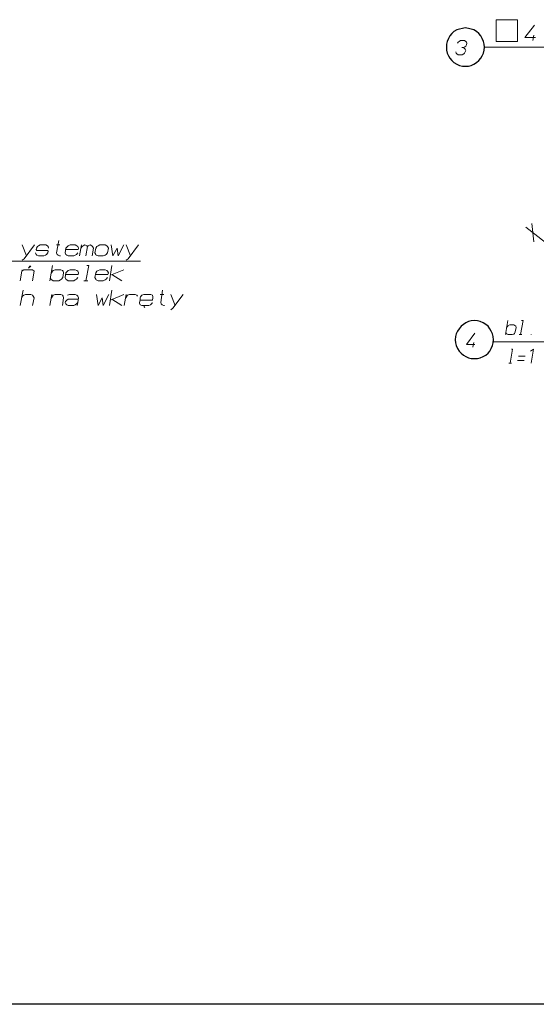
# Model space of a CAD drawing. Header units: millimetres. Extents: x 5545 to 136428, y -146986 to -36607.
# Tile 74 of 105: x 46719 to 47063, y -56724 to -56069. Entities that reach past the tile are written whole.
import ezdxf

# ---------------------------------------------------------------- set-up
doc = ezdxf.new("R2010")
doc.units = ezdxf.units.MM
doc.header["$LTSCALE"] = 8
doc.layers.add('1', color=7, linetype='Continuous')
doc.layers.add('Arc_opisy', color=18, linetype='Continuous')

msp = doc.modelspace()

# ---------------------------------------------------------------- linework, layer by layer
at = {"layer": '1', "color": 7, "lineweight": 18}
for points in [[(47035.765, -56068.675), (47050.171, -56068.675)], [(47035.765, -56083.081), (47035.765, -56068.675)], [(47050.171, -56068.675), (47050.171, -56083.081)], [(47054.886, -56080.462), (47061.434, -56072.342)], [(47061.958, -56080.462), (47054.886, -56080.462)], [(47060.387, -56082.558), (47060.911, -56078.89)], [(47050.171, -56083.081), (47035.765, -56083.081)], [(46743.036, -56223.806), (46744.607, -56215.686)], [(46720.247, -56218.568), (46723.128, -56225.902)], [(46721.557, -56227.736), (46728.367, -56218.568)], [(46729.415, -56224.854), (46729.153, -56223.806)], [(46729.677, -56220.663), (46729.415, -56221.711)], [(46729.415, -56221.711), (46729.939, -56222.235)], [(46730.463, -56219.615), (46729.677, -56220.663)], [(46729.939, -56222.235), (46737.011, -56222.235)], [(46730.987, -56219.092), (46730.463, -56219.615)], [(46732.296, -56218.568), (46730.987, -56219.092)], [(46735.963, -56218.568), (46732.296, -56218.568)], [(46737.011, -56219.092), (46735.963, -56218.568)], [(46737.273, -56223.806), (46736.487, -56224.854)], [(46737.535, -56219.615), (46737.011, -56219.092)], [(46737.011, -56222.235), (46737.535, -56222.759)], [(46737.535, -56222.759), (46737.273, -56223.806)], [(46737.797, -56220.663), (46737.535, -56219.615)], [(46743.036, -56218.568), (46745.393, -56218.568)], [(46743.56, -56224.854), (46743.036, -56223.806)], [(46749.322, -56220.663), (46748.798, -56223.806)], [(46748.798, -56223.806), (46749.322, -56224.854)], [(46750.37, -56219.615), (46749.322, -56220.663)], [(46749.322, -56221.711), (46757.442, -56221.711)], [(46750.894, -56219.092), (46750.37, -56219.615)], [(46752.204, -56218.568), (46750.894, -56219.092)], [(46755.609, -56218.568), (46752.204, -56218.568)], [(46756.656, -56219.092), (46755.609, -56218.568)], [(46756.395, -56224.854), (46757.18, -56223.806)], [(46757.18, -56219.615), (46756.656, -56219.092)], [(46757.704, -56220.663), (46757.18, -56219.615)], [(46757.442, -56221.711), (46757.704, -56220.663)], [(46758.49, -56225.902), (46759.8, -56218.568)], [(46759.276, -56220.663), (46760.062, -56219.615)], [(46760.062, -56219.615), (46760.847, -56219.092)], [(46760.847, -56219.092), (46761.895, -56218.568)], [(46761.895, -56218.568), (46763.205, -56219.092)], [(46762.681, -56225.902), (46763.729, -56219.615)], [(46763.205, -56219.092), (46763.729, -56219.615)], [(46763.729, -56219.615), (46764.253, -56219.092)], [(46764.253, -56219.092), (46765.562, -56218.568)], [(46765.562, -56218.568), (46766.61, -56219.092)], [(46766.61, -56219.092), (46767.134, -56219.615)], [(46767.658, -56220.663), (46766.872, -56225.902)], [(46767.134, -56219.615), (46767.658, -56220.663)], [(46769.229, -56220.663), (46768.706, -56223.806)], [(46768.706, -56223.806), (46769.229, -56224.854)], [(46770.015, -56219.615), (46769.229, -56220.663)], [(46770.801, -56219.092), (46770.015, -56219.615)], [(46771.849, -56218.568), (46770.801, -56219.092)], [(46775.516, -56218.568), (46771.849, -56218.568)], [(46776.564, -56219.092), (46775.516, -56218.568)], [(46776.04, -56224.854), (46777.088, -56223.806)], [(46777.088, -56219.615), (46776.564, -56219.092)], [(46777.611, -56220.663), (46777.088, -56219.615)], [(46777.088, -56223.806), (46777.611, -56220.663)], [(46779.445, -56218.568), (46780.493, -56225.902)], [(46780.493, -56225.902), (46783.374, -56220.663)], [(46783.374, -56220.663), (46784.16, -56225.902)], [(46784.16, -56225.902), (46787.827, -56218.568)], [(46789.399, -56218.568), (46792.28, -56225.902)], [(46790.708, -56227.736), (46797.781, -56218.568)], [(46720.247, -56228.783), (46721.557, -56227.736)], [(46729.939, -56225.378), (46729.415, -56224.854)], [(46730.987, -56225.902), (46729.939, -56225.378)], [(46734.654, -56225.902), (46730.987, -56225.902)], [(46735.701, -56225.378), (46734.654, -56225.902)], [(46736.487, -56224.854), (46735.701, -56225.378)], [(46744.083, -56225.378), (46743.56, -56224.854)], [(46745.131, -56225.902), (46744.083, -56225.378)], [(46745.655, -56225.902), (46745.131, -56225.902)], [(46749.322, -56224.854), (46749.846, -56225.378)], [(46749.846, -56225.378), (46750.894, -56225.902)], [(46750.894, -56225.902), (46754.561, -56225.902)], [(46754.561, -56225.902), (46755.609, -56225.378)], [(46755.609, -56225.378), (46756.395, -56224.854)], [(46769.229, -56224.854), (46769.491, -56225.378)], [(46769.491, -56225.378), (46770.801, -56225.902)], [(46770.801, -56225.902), (46774.206, -56225.902)], [(46774.206, -56225.902), (46775.516, -56225.378)], [(46775.516, -56225.378), (46776.04, -56224.854)], [(46789.399, -56228.783), (46790.708, -56227.736)], [(46718.937, -56242.404), (46719.985, -56236.118)], [(46719.985, -56236.118), (46720.247, -56235.07)], [(46719.985, -56236.118), (46721.295, -56235.07)], [(46721.295, -56235.07), (46727.058, -56235.07)], [(46724.438, -56234.022), (46726.01, -56232.712)], [(46725.224, -56232.712), (46724.438, -56234.022)], [(46726.01, -56232.712), (46725.224, -56232.712)], [(46727.058, -56235.07), (46728.105, -56236.118)], [(46728.105, -56236.118), (46727.058, -56242.404)], [(46738.583, -56242.404), (46740.416, -56232.188)], [(46739.631, -56237.165), (46740.416, -56236.118)], [(46740.416, -56236.118), (46740.94, -56235.594)], [(46740.94, -56235.594), (46742.25, -56235.07)], [(46742.25, -56235.07), (46745.917, -56235.07)], [(46745.917, -56235.07), (46746.965, -56235.594)], [(46746.965, -56235.594), (46747.489, -56236.118)], [(46747.751, -56237.165), (46747.227, -56240.309)], [(46747.489, -56236.118), (46747.751, -56237.165)], [(46749.322, -56237.165), (46748.798, -56240.309)], [(46750.37, -56236.118), (46749.322, -56237.165)], [(46750.894, -56235.594), (46750.37, -56236.118)], [(46752.204, -56235.07), (46750.894, -56235.594)], [(46755.609, -56235.07), (46752.204, -56235.07)], [(46756.656, -56235.594), (46755.609, -56235.07)], [(46757.18, -56236.118), (46756.656, -56235.594)], [(46757.704, -56237.165), (46757.18, -56236.118)], [(46757.442, -56238.213), (46757.704, -56237.165)], [(46762.681, -56242.404), (46764.515, -56232.188)], [(46764.515, -56232.188), (46763.205, -56232.188)], [(46769.229, -56237.165), (46768.706, -56240.309)], [(46770.015, -56236.118), (46769.229, -56237.165)], [(46770.801, -56235.594), (46770.015, -56236.118)], [(46771.849, -56235.07), (46770.801, -56235.594)], [(46775.516, -56235.07), (46771.849, -56235.07)], [(46776.564, -56235.594), (46775.516, -56235.07)], [(46777.088, -56236.118), (46776.564, -56235.594)], [(46777.611, -56237.165), (46777.088, -56236.118)], [(46777.35, -56238.213), (46777.611, -56237.165)], [(46778.397, -56242.404), (46779.969, -56232.188)], [(46787.827, -56235.07), (46778.921, -56238.737)], [(46739.369, -56241.356), (46739.107, -56240.309)], [(46739.892, -56241.88), (46739.369, -56241.356)], [(46740.94, -56242.404), (46739.892, -56241.88)], [(46744.607, -56242.404), (46740.94, -56242.404)], [(46745.655, -56241.88), (46744.607, -56242.404)], [(46746.441, -56241.356), (46745.655, -56241.88)], [(46747.227, -56240.309), (46746.441, -56241.356)], [(46748.798, -56240.309), (46749.322, -56241.356)], [(46749.322, -56238.213), (46757.442, -56238.213)], [(46749.322, -56241.356), (46749.846, -56241.88)], [(46749.846, -56241.88), (46750.894, -56242.404)], [(46750.894, -56242.404), (46754.561, -56242.404)], [(46754.561, -56242.404), (46755.609, -56241.88)], [(46755.609, -56241.88), (46756.395, -56241.356)], [(46756.395, -56241.356), (46757.18, -56240.309)], [(46761.371, -56242.404), (46763.991, -56242.404)], [(46768.706, -56240.309), (46769.229, -56241.356)], [(46768.968, -56238.213), (46777.35, -56238.213)], [(46769.229, -56241.356), (46769.491, -56241.88)], [(46769.491, -56241.88), (46770.801, -56242.404)], [(46770.801, -56242.404), (46774.206, -56242.404)], [(46774.206, -56242.404), (46775.516, -56241.88)], [(46775.516, -56241.88), (46776.04, -56241.356)], [(46776.04, -56241.356), (46777.088, -56240.309)], [(46779.969, -56238.213), (46786.517, -56242.404)], [(46718.937, -56258.906), (46720.771, -56248.691)], [(46778.397, -56258.906), (46779.969, -56248.691)], [(46812.449, -56256.811), (46813.759, -56248.691)], [(46719.723, -56253.667), (46720.509, -56252.62)], [(46720.509, -56252.62), (46721.295, -56252.096)], [(46721.295, -56252.096), (46722.343, -56251.572)], [(46722.343, -56251.572), (46726.01, -56251.572)], [(46726.01, -56251.572), (46727.058, -56252.096)], [(46727.058, -56252.096), (46727.581, -56252.62)], [(46728.105, -56253.667), (46727.058, -56258.906)], [(46727.581, -56252.62), (46728.105, -56253.667)], [(46738.583, -56258.906), (46739.892, -56251.572)], [(46739.631, -56253.667), (46740.416, -56252.62)], [(46740.416, -56252.62), (46740.94, -56252.096)], [(46740.94, -56252.096), (46742.25, -56251.572)], [(46742.25, -56251.572), (46745.917, -56251.572)], [(46745.917, -56251.572), (46746.965, -56252.096)], [(46746.965, -56252.096), (46747.489, -56252.62)], [(46747.751, -56253.667), (46746.965, -56258.906)], [(46747.489, -56252.62), (46747.751, -56253.667)], [(46749.06, -56256.287), (46748.798, -56256.811)], [(46748.798, -56256.811), (46749.322, -56257.858)], [(46749.846, -56255.239), (46749.06, -56256.287)], [(46750.894, -56254.715), (46749.846, -56255.239)], [(46751.68, -56251.572), (46750.37, -56252.096)], [(46757.442, -56254.715), (46750.894, -56254.715)], [(46755.609, -56251.572), (46751.68, -56251.572)], [(46756.656, -56252.096), (46755.609, -56251.572)], [(46756.395, -56257.858), (46757.18, -56256.811)], [(46757.18, -56252.62), (46756.656, -56252.096)], [(46756.918, -56258.906), (46757.18, -56256.811)], [(46757.704, -56253.667), (46757.18, -56252.62)], [(46757.18, -56256.811), (46757.704, -56253.667)], [(46769.753, -56251.572), (46770.801, -56258.906)], [(46770.801, -56258.906), (46773.42, -56253.667)], [(46773.42, -56253.667), (46774.206, -56258.906)], [(46774.206, -56258.906), (46777.873, -56251.572)], [(46787.827, -56251.572), (46778.921, -56255.239)], [(46779.969, -56254.715), (46786.517, -56258.906)], [(46788.089, -56258.906), (46789.399, -56251.572)], [(46789.137, -56253.667), (46789.923, -56252.62)], [(46789.923, -56252.62), (46790.446, -56252.096)], [(46790.446, -56252.096), (46791.756, -56251.572)], [(46791.756, -56251.572), (46795.423, -56251.572)], [(46794.899, -56251.572), (46793.59, -56251.572)], [(46795.423, -56251.572), (46796.471, -56252.096)], [(46796.471, -56252.096), (46796.995, -56252.62)], [(46798.305, -56256.811), (46798.828, -56255.239)], [(46798.305, -56257.334), (46798.305, -56256.811)], [(46798.828, -56258.382), (46798.305, -56257.334)], [(46798.828, -56253.667), (46799.09, -56253.143)], [(46798.828, -56255.239), (46798.828, -56253.667)], [(46806.948, -56255.239), (46798.828, -56255.239)], [(46799.09, -56253.143), (46799.876, -56252.096)], [(46799.876, -56252.096), (46801.186, -56251.572)], [(46801.186, -56251.572), (46801.71, -56251.572)], [(46801.71, -56251.572), (46805.115, -56251.572)], [(46805.115, -56251.572), (46805.901, -56251.572)], [(46806.687, -56257.334), (46805.639, -56258.382)], [(46805.901, -56251.572), (46806.948, -56252.096)], [(46806.687, -56256.811), (46806.687, -56257.334)], [(46806.948, -56252.096), (46807.21, -56253.143)], [(46807.21, -56253.667), (46806.948, -56255.239)], [(46807.21, -56253.143), (46807.21, -56253.667)], [(46812.187, -56251.572), (46814.545, -56251.572)], [(46812.711, -56257.858), (46812.449, -56256.811)], [(46819.26, -56251.572), (46822.141, -56258.906)], [(46820.569, -56260.74), (46827.38, -56251.572)], [(46749.322, -56257.858), (46749.846, -56258.382)], [(46749.846, -56258.382), (46750.894, -56258.906)], [(46750.894, -56258.906), (46754.561, -56258.906)], [(46754.561, -56258.906), (46755.609, -56258.382)], [(46755.609, -56258.382), (46756.395, -56257.858)], [(46799.876, -56258.906), (46798.828, -56258.382)], [(46800.4, -56258.906), (46799.876, -56258.906)], [(46804.067, -56258.906), (46800.4, -56258.906)], [(46801.448, -56259.168), (46802.234, -56258.906)], [(46801.448, -56259.692), (46801.448, -56259.168)], [(46801.972, -56260.216), (46801.448, -56259.692)], [(46804.591, -56258.906), (46804.067, -56258.906)], [(46805.639, -56258.382), (46804.591, -56258.906)], [(46813.497, -56258.382), (46812.711, -56257.858)], [(46814.545, -56258.906), (46813.497, -56258.382)], [(46815.069, -56258.906), (46814.545, -56258.906)], [(46819.26, -56261.787), (46820.569, -56260.74)]]:
    msp.add_lwpolyline(points, dxfattribs=at)
at = {"layer": '1', "color": 7, "lineweight": 25}
for points in [[(47005.118, -56079.414), (47004.07, -56081.248)], [(47006.428, -56077.843), (47005.118, -56079.414)], [(47007.737, -56076.533), (47006.428, -56077.843)], [(47009.571, -56075.485), (47007.737, -56076.533)], [(47011.404, -56074.961), (47009.571, -56075.485)], [(47013.5, -56074.438), (47011.404, -56074.961)], [(47015.333, -56074.176), (47013.5, -56074.438)], [(47017.429, -56074.438), (47015.333, -56074.176)], [(47019.262, -56074.961), (47017.429, -56074.438)], [(47021.096, -56075.485), (47019.262, -56074.961)], [(47022.668, -56076.533), (47021.096, -56075.485)], [(47024.239, -56077.843), (47022.668, -56076.533)], [(47025.549, -56079.414), (47024.239, -56077.843)], [(47026.597, -56081.248), (47025.549, -56079.414)], [(47003.284, -56083.081), (47002.76, -56084.915)], [(47002.76, -56084.915), (47002.76, -56087.011)], [(47002.76, -56087.011), (47002.76, -56088.844)], [(47004.07, -56081.248), (47003.284, -56083.081)], [(47027.383, -56083.081), (47026.597, -56081.248)], [(47027.906, -56084.915), (47027.383, -56083.081)], [(47028.168, -56087.011), (47027.906, -56084.915)], [(47027.906, -56088.844), (47028.168, -56087.011)], [(47002.76, -56088.844), (47003.284, -56090.94)], [(47003.284, -56090.94), (47004.07, -56092.773)], [(47004.07, -56092.773), (47005.118, -56094.345)], [(47025.549, -56094.345), (47026.597, -56092.773)], [(47026.597, -56092.773), (47027.383, -56090.94)], [(47027.383, -56090.94), (47027.906, -56088.844)], [(47005.118, -56094.345), (47006.428, -56095.916)], [(47006.428, -56095.916), (47007.737, -56097.226)], [(47007.737, -56097.226), (47009.571, -56098.274)], [(47009.571, -56098.274), (47011.404, -56099.06)], [(47011.404, -56099.06), (47013.5, -56099.584)], [(47013.5, -56099.584), (47015.333, -56099.584)], [(47015.333, -56099.584), (47017.429, -56099.584)], [(47017.429, -56099.584), (47019.262, -56099.06)], [(47019.262, -56099.06), (47021.096, -56098.274)], [(47021.096, -56098.274), (47022.668, -56097.226)], [(47022.668, -56097.226), (47024.239, -56095.916)], [(47024.239, -56095.916), (47025.549, -56094.345)], [(47015.595, -56270.367), (47014.024, -56271.415)], [(47017.429, -56269.581), (47015.595, -56270.367)], [(47019.262, -56269.057), (47017.429, -56269.581)], [(47021.358, -56268.795), (47019.262, -56269.057)], [(47023.453, -56269.057), (47021.358, -56268.795)], [(47025.287, -56269.581), (47023.453, -56269.057)], [(47027.121, -56270.367), (47025.287, -56269.581)], [(47028.954, -56271.415), (47027.121, -56270.367)], [(47010.095, -56275.867), (47009.309, -56277.701)], [(47011.142, -56274.296), (47010.095, -56275.867)], [(47012.452, -56272.724), (47011.142, -56274.296)], [(47014.024, -56271.415), (47012.452, -56272.724)], [(47030.526, -56272.724), (47028.954, -56271.415)], [(47031.574, -56274.296), (47030.526, -56272.724)], [(47032.621, -56275.867), (47031.574, -56274.296)], [(47033.407, -56277.701), (47032.621, -56275.867)], [(47008.785, -56279.535), (47008.523, -56281.63)], [(47008.523, -56281.63), (47008.785, -56283.726)], [(47009.309, -56277.701), (47008.785, -56279.535)], [(47008.785, -56283.726), (47009.309, -56285.559)], [(47033.931, -56279.535), (47033.407, -56277.701)], [(47033.407, -56285.559), (47033.931, -56283.726)], [(47034.193, -56281.63), (47033.931, -56279.535)], [(47033.931, -56283.726), (47034.193, -56281.63)], [(47009.309, -56285.559), (47010.095, -56287.393)], [(47010.095, -56287.393), (47011.142, -56289.226)], [(47011.142, -56289.226), (47012.452, -56290.536)], [(47030.526, -56290.536), (47031.574, -56289.226)], [(47031.574, -56289.226), (47032.621, -56287.393)], [(47032.621, -56287.393), (47033.407, -56285.559)], [(47012.452, -56290.536), (47014.024, -56291.846)], [(47014.024, -56291.846), (47015.595, -56292.893)], [(47015.595, -56292.893), (47017.429, -56293.679)], [(47017.429, -56293.679), (47019.262, -56294.203)], [(47019.262, -56294.203), (47021.358, -56294.203)], [(47021.358, -56294.203), (47023.453, -56294.203)], [(47023.453, -56294.203), (47025.287, -56293.679)], [(47025.287, -56293.679), (47027.121, -56292.893)], [(47027.121, -56292.893), (47028.954, -56291.846)], [(47028.954, -56291.846), (47030.526, -56290.536)]]:
    msp.add_lwpolyline(points, dxfattribs=at)
at = {"layer": '1', "color": 7, "lineweight": 5}
for points in [[(47010.619, -56083.605), (47010.095, -56084.391)], [(47011.142, -56083.081), (47010.619, -56083.605)], [(47012.19, -56082.558), (47011.142, -56083.081)], [(47014.81, -56082.558), (47012.19, -56082.558)], [(47014.024, -56087.272), (47015.071, -56086.749)], [(47015.595, -56083.081), (47014.81, -56082.558)], [(47015.071, -56086.749), (47015.595, -56086.225)], [(47016.119, -56083.605), (47015.595, -56083.081)], [(47015.595, -56086.225), (47016.119, -56085.439)], [(47016.381, -56084.391), (47016.119, -56083.605)], [(47016.119, -56085.439), (47016.381, -56084.391)], [(47129.276, -56087.011), (47028.168, -56087.011)], [(47009.047, -56090.154), (47009.309, -56090.94)], [(47009.309, -56090.94), (47009.571, -56091.463)], [(47009.571, -56091.463), (47010.619, -56091.987)], [(47010.619, -56091.987), (47013.238, -56091.987)], [(47014.024, -56087.272), (47012.976, -56087.272)], [(47013.238, -56091.987), (47014.286, -56091.463)], [(47014.81, -56087.796), (47014.024, -56087.272)], [(47014.286, -56091.463), (47014.81, -56090.94)], [(47015.333, -56088.32), (47014.81, -56087.796)], [(47014.81, -56090.94), (47015.333, -56090.154)], [(47015.595, -56089.106), (47015.333, -56088.32)], [(47015.333, -56090.154), (47015.595, -56089.106)], [(47060.911, -56216.408), (47059.601, -56204.359)], [(47137.92, -56270.891), (47055.672, -56206.716)], [(46616.258, -56229.307), (46799.09, -56229.307)], [(47042.051, -56278.225), (47043.623, -56268.795)], [(47052.005, -56278.225), (47053.838, -56268.795)], [(47053.838, -56268.795), (47052.79, -56268.795)], [(47016.119, -56284.773), (47021.62, -56277.177)], [(47042.575, -56277.439), (47042.313, -56276.391)], [(47042.837, -56273.51), (47043.623, -56272.724)], [(47043.623, -56272.724), (47043.885, -56272.2)], [(47043.885, -56272.2), (47044.932, -56271.676)], [(47044.932, -56271.676), (47047.552, -56271.676)], [(47047.552, -56271.676), (47048.338, -56272.2)], [(47048.599, -56276.391), (47048.076, -56277.439)], [(47048.338, -56272.2), (47048.861, -56272.724)], [(47049.123, -56273.51), (47048.599, -56276.391)], [(47048.861, -56272.724), (47049.123, -56273.51)], [(47020.31, -56286.607), (47021.096, -56283.464)], [(47033.931, -56282.94), (47107.012, -56282.94)], [(47043.099, -56277.963), (47042.575, -56277.439)], [(47043.885, -56278.225), (47043.099, -56277.963)], [(47046.504, -56278.225), (47043.885, -56278.225)], [(47047.552, -56277.963), (47046.504, -56278.225)], [(47048.076, -56277.439), (47047.552, -56277.963)], [(47051.219, -56278.225), (47053.052, -56278.225)], [(47059.077, -56278.225), (47059.077, -56277.963)], [(47021.62, -56284.773), (47016.119, -56284.773)], [(47045.194, -56297.346), (47046.766, -56287.917)], [(47046.766, -56287.917), (47045.98, -56287.917)], [(47060.649, -56287.917), (47058.815, -56289.226)], [(47059.077, -56297.346), (47060.649, -56287.917)], [(47050.171, -56295.513), (47054.624, -56295.513)], [(47055.148, -56292.631), (47050.695, -56292.631)], [(47044.408, -56297.346), (47045.98, -56297.346)]]:
    msp.add_lwpolyline(points, dxfattribs=at)
at = {"layer": 'Arc_opisy', "color": 170, "lineweight": 25, "ltscale": 0.1}
msp.add_line((48212.981, -56723.9), (45212.357, -56723.9), dxfattribs=at)

doc.saveas('drawing.dxf')
